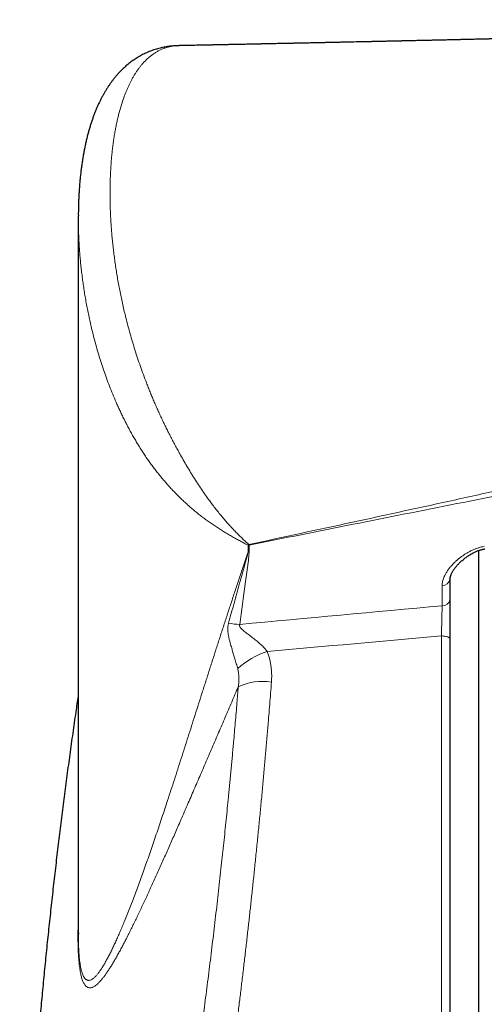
# Model space of a CAD drawing. Header units: millimetres. Extents: x 8 to 732, y 12 to 407.
# Tile 19 of 63: x 229 to 246, y 373 to 407. Entities that reach past the tile are written whole.
import ezdxf

# ---------------------------------------------------------------- set-up
doc = ezdxf.new("R2010")
doc.units = ezdxf.units.MM

msp = doc.modelspace()

# ---------------------------------------------------------------- linework, layer by layer
at = {"color": 7, "linetype": 'Continuous', "lineweight": 30}
for p, q in [((231.471, 400.179), (231.471, 375.29)), ((231.472, 400.124), (231.472, 400.231)), ((245.4, 376.642), (245.4, 388.589)), ((244.4, 387.582), (244.4, 387.587)), ((244.4, 387.587), (244.4, 386.88)), ((244.4, 385.514), (244.4, 350.442)), ((245.4, 350.642), (245.4, 376.642)), ((231.472, 375.29), (231.472, 375.243))]:
    msp.add_line(p, q, dxfattribs=at)
at = {"color": 252, "linetype": 'Continuous', "lineweight": 0}
for p, q in [((237.374, 388.526), (237.374, 388.774)), ((237.411, 388.776), (237.411, 388.528)), ((244.126, 386.669), (244.126, 387.376)), ((244.1, 350.142), (244.1, 385.615))]:
    msp.add_line(p, q, dxfattribs=at)
at = {"color": 252, "linetype": 'Continuous', "lineweight": 0, "flags": 128}
msp.add_lwpolyline([(244.1, 385.615), (244.131, 385.615), (244.162, 385.613), (244.193, 385.61), (244.222, 385.606), (244.25, 385.602), (244.276, 385.596), (244.301, 385.589), (244.323, 385.582), (244.343, 385.573), (244.36, 385.564), (244.374, 385.555), (244.385, 385.545), (244.393, 385.535), (244.398, 385.524), (244.4, 385.514)], dxfattribs=at)
at = {"color": 252, "linetype": 'Continuous', "lineweight": 0}
for centre, radius, start, end in [((236.44, 390.066), 1.594, 305.8633, 307.2455), ((237.305, 390.463), 1.69, 272.3233, 273.5691), ((237.305, 390.215), 1.69, 272.3233, 273.5691), ((243.161, 390.38), 5.97, 195.3789, 195.5882), ((244.145, 387.637), 0.261, 265.99, 347.8931), ((244.145, 386.927), 0.259, 265.7902, 349.5628), ((237.098, 387.729), 1.712, 256.4558, 269.5852), ((238.847, 382.503), 2.694, 107.3273, 132.8364), ((237.865, 382.108), 1.927, 80.31, 115.4995)]:
    msp.add_arc(centre, radius, start, end, dxfattribs=at)
for centre, major_axis, ratio, start_param, end_param in [((376.776, 377.346), (311.722, 19.521), 0.062137, 2.006457, 2.031566), ((376.864, 376.642), (311.723, 18.806), 0.059895, 2.00714, 2.028721)]:
    msp.add_ellipse(centre, major_axis=major_axis, ratio=ratio, start_param=start_param, end_param=end_param, dxfattribs=at)
at = {"color": 7, "linetype": 'Continuous', "lineweight": 30}
for points, knots in [([(265.071, 407.059), (265.07, 407.059), (265.057, 407.058), (265.028, 407.056), (264.983, 407.053), (264.936, 407.05), (264.865, 407.046), (264.774, 407.04), (264.657, 407.033), (264.536, 407.026), (264.405, 407.018), (264.268, 407.01), (264.125, 407.002), (263.974, 406.994), (263.814, 406.985), (263.644, 406.976), (263.465, 406.966), (263.308, 406.958), (263.175, 406.951), (263.069, 406.945), (262.96, 406.94), (262.852, 406.934), (262.748, 406.929), (262.653, 406.924), (262.566, 406.92), (262.488, 406.916), (262.422, 406.913), (262.366, 406.91), (262.319, 406.908), (262.279, 406.906), (262.244, 406.905), (262.211, 406.903), (262.171, 406.901), (262.121, 406.899), (262.06, 406.896), (261.991, 406.893), (261.905, 406.889), (261.801, 406.884), (261.681, 406.878), (261.578, 406.874), (261.493, 406.87), (261.43, 406.867), (261.372, 406.865), (261.32, 406.862), (261.278, 406.86), (261.245, 406.859), (261.22, 406.858), (261.197, 406.857), (261.17, 406.856), (261.134, 406.854), (261.09, 406.852), (261.038, 406.85), (260.981, 406.847), (260.875, 406.843), (260.725, 406.836), (260.573, 406.83), (260.469, 406.826), (260.411, 406.823), (260.359, 406.821), (260.314, 406.819), (260.275, 406.818), (260.244, 406.816), (260.22, 406.815), (260.198, 406.815), (260.173, 406.814), (260.14, 406.812), (260.083, 406.81), (260.004, 406.807), (259.906, 406.803), (259.808, 406.799), (259.711, 406.795), (259.612, 406.791), (259.498, 406.787), (259.367, 406.782), (259.249, 406.777), (259.16, 406.774), (259.105, 406.772), (259.056, 406.77), (259.018, 406.768), (258.988, 406.767), (258.966, 406.766), (258.949, 406.766), (258.931, 406.765), (258.91, 406.764), (258.88, 406.763), (258.841, 406.762), (258.793, 406.76), (258.736, 406.758), (258.656, 406.755), (258.557, 406.751), (258.444, 406.747), (258.337, 406.743), (258.237, 406.739), (258.144, 406.736), (258.054, 406.733), (257.967, 406.73), (257.892, 406.727), (257.83, 406.725), (257.781, 406.723), (257.731, 406.721), (257.681, 406.72), (257.636, 406.718), (257.596, 406.717), (257.564, 406.716), (257.539, 406.715), (257.517, 406.714), (257.493, 406.713), (257.463, 406.712), (257.427, 406.711), (257.383, 406.709), (257.332, 406.708), (257.274, 406.706), (257.211, 406.703), (257.145, 406.701), (257.065, 406.698), (256.972, 406.695), (256.886, 406.692), (256.821, 406.69), (256.78, 406.689), (256.745, 406.688), (256.716, 406.687), (256.691, 406.686), (256.666, 406.685), (256.638, 406.684), (256.604, 406.683), (256.566, 406.682), (256.506, 406.68), (256.429, 406.677), (256.337, 406.674), (256.249, 406.671), (256.167, 406.669), (256.095, 406.666), (256.033, 406.664), (255.984, 406.663), (255.942, 406.661), (255.905, 406.66), (255.871, 406.659), (255.833, 406.658), (255.788, 406.657), (255.735, 406.655), (255.675, 406.653), (255.547, 406.649), (255.407, 406.644), (255.255, 406.64), (255.159, 406.637), (255.069, 406.634), (254.986, 406.631), (254.912, 406.629), (254.845, 406.627), (254.783, 406.625), (254.722, 406.623), (254.657, 406.621), (254.585, 406.619), (254.49, 406.616), (254.373, 406.613), (254.232, 406.609), (254.115, 406.605), (254.024, 406.602), (253.967, 406.601), (253.915, 406.599), (253.871, 406.598), (253.835, 406.597), (253.808, 406.596), (253.786, 406.595), (253.765, 406.595), (253.739, 406.594), (253.705, 406.593), (253.663, 406.592), (253.615, 406.59), (253.533, 406.588), (253.419, 406.585), (253.294, 406.581), (253.189, 406.578), (253.103, 406.576), (253.019, 406.573), (252.943, 406.571), (252.876, 406.569), (252.822, 406.568), (252.783, 406.566), (252.757, 406.566), (252.738, 406.565), (252.717, 406.565), (252.689, 406.564), (252.654, 406.563), (252.613, 406.562), (252.568, 406.56), (252.522, 406.559), (252.447, 406.557), (252.343, 406.554), (252.21, 406.55), (252.073, 406.547), (251.959, 406.543), (251.866, 406.541), (251.799, 406.539), (251.73, 406.537), (251.662, 406.535), (251.601, 406.534), (251.551, 406.532), (251.513, 406.531), (251.487, 406.531), (251.469, 406.53), (251.45, 406.53), (251.428, 406.529), (251.395, 406.528), (251.35, 406.527), (251.292, 406.525), (251.222, 406.523), (251.143, 406.521), (251.06, 406.519), (250.979, 406.517), (250.9, 406.515), (250.805, 406.512), (250.696, 406.509), (250.574, 406.506), (250.46, 406.503), (250.364, 406.501), (250.283, 406.499), (250.219, 406.497), (250.159, 406.495), (250.105, 406.494), (250.055, 406.493), (250.003, 406.491), (249.944, 406.49), (249.875, 406.488), (249.799, 406.486), (249.727, 406.484), (249.662, 406.482), (249.604, 406.481), (249.546, 406.479), (249.492, 406.478), (249.448, 406.477), (249.413, 406.476), (249.38, 406.475), (249.343, 406.474), (249.296, 406.473), (249.24, 406.472), (249.178, 406.47), (249.115, 406.468), (249.054, 406.467), (248.987, 406.465), (248.916, 406.463), (248.841, 406.462), (248.774, 406.46), (248.713, 406.458), (248.658, 406.457), (248.606, 406.456), (248.553, 406.454), (248.492, 406.453), (248.423, 406.451), (248.349, 406.449), (248.277, 406.447), (248.208, 406.446), (248.142, 406.444), (248.075, 406.442), (248.005, 406.441), (247.937, 406.439), (247.877, 406.438), (247.828, 406.436), (247.79, 406.435), (247.758, 406.435), (247.729, 406.434), (247.699, 406.433), (247.662, 406.432), (247.614, 406.431), (247.556, 406.43), (247.492, 406.428), (247.425, 406.426), (247.293, 406.423), (247.162, 406.42), (247.034, 406.417), (246.976, 406.416), (246.925, 406.414), (246.881, 406.413), (246.842, 406.412), (246.803, 406.411), (246.758, 406.41), (246.707, 406.409), (246.636, 406.407), (246.55, 406.405), (246.449, 406.403), (246.346, 406.401), (246.257, 406.398), (246.181, 406.397), (246.12, 406.395), (246.059, 406.394), (246.003, 406.392), (245.956, 406.391), (245.921, 406.39), (245.894, 406.39), (245.869, 406.389), (245.84, 406.389), (245.804, 406.388), (245.76, 406.387), (245.703, 406.385), (245.633, 406.384), (245.552, 406.382), (245.466, 406.38), (245.378, 406.378), (245.287, 406.376), (245.194, 406.373), (245.115, 406.372), (245.052, 406.37), (245.007, 406.369), (244.967, 406.368), (244.932, 406.367), (244.902, 406.367), (244.877, 406.366), (244.853, 406.366), (244.827, 406.365), (244.794, 406.364), (244.755, 406.363), (244.709, 406.362), (244.66, 406.361), (244.61, 406.36), (244.563, 406.359), (244.496, 406.357), (244.412, 406.355), (244.315, 406.353), (244.228, 406.351), (244.15, 406.349), (244.086, 406.348), (244.032, 406.347), (243.988, 406.346), (243.949, 406.345), (243.914, 406.344), (243.881, 406.343), (243.845, 406.342), (243.8, 406.341), (243.736, 406.34), (243.652, 406.338), (243.551, 406.336), (243.444, 406.333), (243.34, 406.331), (243.241, 406.329), (243.151, 406.327), (243.06, 406.325), (242.97, 406.323), (242.895, 406.321), (242.838, 406.32), (242.799, 406.319), (242.765, 406.318), (242.735, 406.318), (242.709, 406.317), (242.681, 406.316), (242.646, 406.316), (242.603, 406.315), (242.551, 406.313), (242.491, 406.312), (242.428, 406.311), (242.364, 406.309), (242.3, 406.308), (242.237, 406.307), (242.168, 406.305), (242.095, 406.303), (242.017, 406.302), (241.939, 406.3), (241.864, 406.298), (241.798, 406.297), (241.742, 406.296), (241.697, 406.295), (241.659, 406.294), (241.628, 406.293), (241.603, 406.293), (241.58, 406.292), (241.553, 406.292), (241.517, 406.291), (241.472, 406.29), (241.422, 406.289), (241.283, 406.286), (241.056, 406.281), (240.827, 406.276), (240.684, 406.273), (240.627, 406.272), (240.57, 406.27), (240.516, 406.269), (240.467, 406.268), (240.425, 406.267), (240.389, 406.266), (240.358, 406.266), (240.325, 406.265), (240.287, 406.264), (240.237, 406.263), (240.177, 406.262), (240.108, 406.26), (240.035, 406.259), (239.949, 406.257), (239.852, 406.255), (239.747, 406.253), (239.646, 406.251), (239.548, 406.248), (239.454, 406.247), (239.369, 406.245), (239.291, 406.243), (239.226, 406.242), (239.173, 406.241), (239.127, 406.24), (239.083, 406.239), (239.038, 406.238), (238.99, 406.237), (238.928, 406.235), (238.85, 406.234), (238.752, 406.232), (238.654, 406.23), (238.555, 406.228), (238.454, 406.226), (238.343, 406.223), (238.248, 406.221), (238.169, 406.22), (238.11, 406.218), (238.049, 406.217), (237.988, 406.216), (237.929, 406.215), (237.877, 406.214), (237.835, 406.213), (237.804, 406.212), (237.781, 406.212), (237.762, 406.211), (237.745, 406.211), (237.726, 406.21), (237.703, 406.21), (237.677, 406.209), (237.64, 406.209), (237.591, 406.208), (237.53, 406.206), (237.467, 406.205), (237.366, 406.203), (237.229, 406.2), (237.055, 406.197), (236.882, 406.193), (236.713, 406.19), (236.549, 406.186), (236.428, 406.184), (236.35, 406.182), (236.315, 406.181), (236.282, 406.181), (236.253, 406.18), (236.227, 406.18), (236.203, 406.179), (236.178, 406.179), (236.144, 406.178), (236.099, 406.177), (236.041, 406.176), (235.973, 406.175), (235.899, 406.173), (235.806, 406.171), (235.699, 406.169), (235.58, 406.167), (235.471, 406.164), (235.371, 406.162), (235.276, 406.161), (235.187, 406.159), (235.104, 406.157), (235.031, 406.156), (234.981, 406.155), (234.955, 406.154), (234.952, 406.154)], [0, 0, 0, 0, 0.000048, 0.001354, 0.002906, 0.004474, 0.005995, 0.00993, 0.013499, 0.017619, 0.021943, 0.026475, 0.031203, 0.036179, 0.041466, 0.047069, 0.052988, 0.059226, 0.062649, 0.066163, 0.069766, 0.073438, 0.076906, 0.080036, 0.08289, 0.085468, 0.087768, 0.089501, 0.091034, 0.092364, 0.093494, 0.094486, 0.095679, 0.097406, 0.099432, 0.101723, 0.104278, 0.108013, 0.111989, 0.116205, 0.118276, 0.120401, 0.122405, 0.124118, 0.125541, 0.126581, 0.127382, 0.128007, 0.128873, 0.130055, 0.131523, 0.133296, 0.135232, 0.137147, 0.1438, 0.150163, 0.15222, 0.154164, 0.155885, 0.157381, 0.158651, 0.159697, 0.160476, 0.161077, 0.161857, 0.162943, 0.164335, 0.167557, 0.170814, 0.174047, 0.177257, 0.180488, 0.183867, 0.188563, 0.193529, 0.195553, 0.197428, 0.199025, 0.200342, 0.201268, 0.201979, 0.202476, 0.203005, 0.203727, 0.204643, 0.205971, 0.207569, 0.209436, 0.211573, 0.215543, 0.219296, 0.22283, 0.226144, 0.229239, 0.232118, 0.234992, 0.237964, 0.23956, 0.241184, 0.242834, 0.244511, 0.246084, 0.247386, 0.248477, 0.249258, 0.249866, 0.250641, 0.251648, 0.252855, 0.254262, 0.255992, 0.257944, 0.260031, 0.262225, 0.264528, 0.267933, 0.271551, 0.27303, 0.274422, 0.275586, 0.27652, 0.277334, 0.278079, 0.279006, 0.280112, 0.2814, 0.282867, 0.286041, 0.289098, 0.291996, 0.294735, 0.297315, 0.299183, 0.300821, 0.30223, 0.303408, 0.304427, 0.305658, 0.307158, 0.308926, 0.310961, 0.313111, 0.321652, 0.324927, 0.328187, 0.331204, 0.333938, 0.336389, 0.338598, 0.340587, 0.342528, 0.344672, 0.347073, 0.349731, 0.354092, 0.358762, 0.363741, 0.365782, 0.367751, 0.369464, 0.370919, 0.372114, 0.373051, 0.373648, 0.37428, 0.37516, 0.376287, 0.37766, 0.379282, 0.38107, 0.385896, 0.390561, 0.393504, 0.396378, 0.399184, 0.40179, 0.403996, 0.405802, 0.407206, 0.407871, 0.408403, 0.409084, 0.410008, 0.411176, 0.412559, 0.414096, 0.415634, 0.417168, 0.421585, 0.425973, 0.430454, 0.435181, 0.437383, 0.439636, 0.441938, 0.44427, 0.446329, 0.448009, 0.44931, 0.450066, 0.450591, 0.451146, 0.451906, 0.45287, 0.454441, 0.456363, 0.458635, 0.461426, 0.464224, 0.466925, 0.469529, 0.472036, 0.476389, 0.480416, 0.484162, 0.487782, 0.489999, 0.492172, 0.494224, 0.495999, 0.497512, 0.499182, 0.501169, 0.503473, 0.506037, 0.508755, 0.510618, 0.512546, 0.514539, 0.516417, 0.517894, 0.518967, 0.519898, 0.521141, 0.5227, 0.524575, 0.526732, 0.528855, 0.530867, 0.532767, 0.535528, 0.538012, 0.540225, 0.542237, 0.54407, 0.545725, 0.547373, 0.549375, 0.551772, 0.554253, 0.556809, 0.55894, 0.56113, 0.563378, 0.565686, 0.568046, 0.570208, 0.571675, 0.57294, 0.574, 0.574867, 0.575809, 0.576954, 0.578597, 0.580532, 0.582743, 0.585006, 0.587253, 0.59593, 0.598071, 0.600001, 0.601695, 0.603152, 0.604372, 0.605595, 0.607075, 0.608814, 0.610735, 0.614129, 0.617457, 0.620789, 0.624368, 0.626327, 0.628358, 0.63046, 0.632408, 0.633969, 0.635144, 0.635932, 0.636654, 0.637618, 0.638825, 0.640278, 0.641975, 0.644494, 0.647256, 0.650105, 0.653039, 0.656058, 0.659164, 0.662356, 0.66395, 0.665456, 0.666793, 0.667961, 0.66896, 0.66979, 0.67047, 0.671341, 0.672397, 0.673712, 0.675286, 0.676978, 0.678615, 0.680198, 0.681726, 0.685307, 0.688546, 0.691443, 0.693998, 0.696269, 0.697895, 0.699362, 0.700668, 0.701815, 0.702808, 0.703962, 0.705448, 0.707255, 0.710385, 0.713746, 0.717339, 0.721112, 0.724138, 0.727162, 0.730182, 0.7332, 0.736149, 0.737613, 0.738914, 0.740051, 0.741025, 0.741839, 0.74272, 0.743799, 0.745284, 0.747031, 0.749041, 0.751193, 0.753332, 0.755458, 0.75757, 0.759669, 0.762288, 0.764885, 0.767462, 0.770016, 0.772375, 0.774091, 0.775579, 0.776841, 0.777875, 0.778681, 0.779338, 0.780215, 0.781402, 0.7829, 0.784662, 0.786459, 0.796781, 0.807341, 0.809231, 0.81113, 0.813039, 0.814879, 0.816512, 0.817912, 0.819111, 0.820108, 0.821028, 0.822331, 0.823982, 0.825979, 0.828323, 0.830836, 0.833275, 0.836957, 0.840453, 0.843764, 0.847105, 0.850232, 0.853095, 0.855659, 0.857925, 0.859585, 0.861041, 0.862468, 0.863962, 0.865538, 0.867238, 0.870162, 0.873396, 0.876941, 0.879974, 0.883327, 0.887, 0.890993, 0.892891, 0.894853, 0.896879, 0.898971, 0.901, 0.902731, 0.904155, 0.905151, 0.905913, 0.906446, 0.906971, 0.907615, 0.908378, 0.909259, 0.910259, 0.912069, 0.91415, 0.916286, 0.918424, 0.92421, 0.930002, 0.935787, 0.941431, 0.946893, 0.952171, 0.953477, 0.954671, 0.955753, 0.956725, 0.957584, 0.958333, 0.959118, 0.960124, 0.961705, 0.963636, 0.965918, 0.968481, 0.970991, 0.975236, 0.979177, 0.982812, 0.986142, 0.989166, 0.992253, 0.995022, 0.997475, 0.999611, 1, 1, 1, 1]), ([(234.951, 406.154), (234.942, 406.154), (234.902, 406.153), (234.832, 406.15), (234.744, 406.143), (234.656, 406.134), (234.57, 406.122), (234.484, 406.107), (234.398, 406.09), (234.313, 406.07), (234.228, 406.048), (234.145, 406.023), (234.062, 405.995), (233.98, 405.965), (233.901, 405.933), (233.823, 405.899), (233.746, 405.862), (233.669, 405.822), (233.593, 405.78), (233.518, 405.735), (233.444, 405.688), (233.372, 405.639), (233.3, 405.587), (233.231, 405.533), (233.162, 405.477), (233.095, 405.419), (233.03, 405.358), (232.965, 405.295), (232.901, 405.229), (232.838, 405.16), (232.775, 405.088), (232.714, 405.013), (232.655, 404.937), (232.596, 404.857), (232.538, 404.774), (232.481, 404.688), (232.426, 404.599), (232.371, 404.507), (232.318, 404.412), (232.266, 404.314), (232.215, 404.212), (232.166, 404.107), (232.117, 403.998), (232.071, 403.886), (232.025, 403.77), (231.981, 403.652), (231.939, 403.529), (231.898, 403.403), (231.859, 403.273), (231.821, 403.139), (231.784, 403), (231.749, 402.858), (231.717, 402.713), (231.686, 402.567), (231.657, 402.418), (231.631, 402.267), (231.606, 402.113), (231.583, 401.956), (231.563, 401.797), (231.544, 401.636), (231.528, 401.471), (231.514, 401.304), (231.501, 401.134), (231.491, 400.962), (231.483, 400.786), (231.477, 400.608), (231.473, 400.426), (231.471, 400.301), (231.472, 400.236), (231.472, 400.233)], [0, 0, 0, 0, 0.003531, 0.014374, 0.025213, 0.035896, 0.046632, 0.057419, 0.068253, 0.079129, 0.090041, 0.100983, 0.111948, 0.122928, 0.133871, 0.144366, 0.155475, 0.166612, 0.177793, 0.189032, 0.200343, 0.211741, 0.223243, 0.234882, 0.24648, 0.258099, 0.269953, 0.282046, 0.294384, 0.306972, 0.319809, 0.332894, 0.346204, 0.359565, 0.373469, 0.38761, 0.402017, 0.416714, 0.431729, 0.447096, 0.462875, 0.478995, 0.495411, 0.51214, 0.529199, 0.546606, 0.564379, 0.582536, 0.601099, 0.620088, 0.639507, 0.659628, 0.67952, 0.699564, 0.719762, 0.740119, 0.760639, 0.781329, 0.802195, 0.82324, 0.844473, 0.865899, 0.887525, 0.909359, 0.931409, 0.953682, 0.976188, 0.998936, 1, 1, 1, 1]), ([(244.401, 387.582), (244.401, 387.59), (244.402, 387.61), (244.406, 387.642), (244.413, 387.677), (244.423, 387.711), (244.434, 387.741), (244.445, 387.767), (244.458, 387.796), (244.475, 387.83), (244.498, 387.869), (244.523, 387.91), (244.551, 387.95), (244.581, 387.991), (244.615, 388.033), (244.651, 388.075), (244.691, 388.118), (244.733, 388.161), (244.779, 388.204), (244.827, 388.247), (244.878, 388.29), (244.931, 388.331), (244.984, 388.369), (245.037, 388.406), (245.092, 388.441), (245.147, 388.473), (245.201, 388.502), (245.255, 388.529), (245.308, 388.553), (245.359, 388.574), (245.41, 388.593), (245.459, 388.609), (245.505, 388.622), (245.547, 388.632), (245.583, 388.64), (245.605, 388.644), (245.615, 388.645)], [0, 0, 0, 0, 0.02221, 0.054014, 0.084992, 0.114876, 0.143698, 0.161722, 0.180301, 0.211079, 0.242029, 0.273283, 0.304955, 0.337146, 0.369939, 0.403407, 0.437609, 0.472593, 0.508396, 0.54474, 0.582506, 0.61865, 0.65385, 0.688256, 0.721938, 0.755263, 0.786943, 0.817192, 0.846019, 0.873463, 0.899607, 0.924634, 0.948228, 0.967963, 0.986551, 1, 1, 1, 1]), ([(244.4, 386.88), (244.4, 386.854), (244.4, 386.802), (244.4, 386.715), (244.4, 386.623), (244.4, 386.525), (244.4, 386.425), (244.4, 386.321), (244.4, 386.214), (244.4, 386.105), (244.4, 385.995), (244.4, 385.886), (244.4, 385.775), (244.4, 385.676), (244.4, 385.589), (244.4, 385.539), (244.4, 385.514)], [0, 0, 0, 0, 0.072994, 0.146497, 0.221604, 0.297264, 0.370258, 0.443756, 0.518842, 0.594475, 0.667717, 0.741464, 0.816802, 0.89269, 0.946247, 1, 1, 1, 1]), ([(231.471, 383.582), (231.446, 383.407), (231.384, 382.987), (231.289, 382.321), (231.187, 381.586), (231.087, 380.851), (230.99, 380.115), (230.896, 379.379), (230.805, 378.643), (230.717, 377.906), (230.631, 377.169), (230.548, 376.432), (230.468, 375.694), (230.391, 374.956), (230.316, 374.218), (230.244, 373.479), (230.175, 372.741), (230.108, 372.002), (230.045, 371.262), (229.984, 370.523), (229.926, 369.783), (229.871, 369.043), (229.818, 368.303), (229.768, 367.563), (229.721, 366.822), (229.677, 366.082), (229.636, 365.341), (229.6, 364.658), (229.579, 364.222), (229.57, 364.034)], [0, 0, 0, 0, 0.027092, 0.064855, 0.102619, 0.140382, 0.178145, 0.215908, 0.253671, 0.291435, 0.329198, 0.366961, 0.404724, 0.442487, 0.48025, 0.518013, 0.555776, 0.593539, 0.631302, 0.669064, 0.706827, 0.744589, 0.782352, 0.820114, 0.857876, 0.895638, 0.933399, 0.971161, 1, 1, 1, 1])]:
    msp.add_open_spline(points, degree=3, knots=knots, dxfattribs=at)
at = {"color": 252, "linetype": 'Continuous', "lineweight": 0}
for points, knots in [([(234.952, 406.153), (234.94, 406.153), (234.892, 406.153), (234.809, 406.146), (234.7, 406.13), (234.591, 406.106), (234.483, 406.073), (234.377, 406.032), (234.275, 405.985), (234.176, 405.93), (234.081, 405.868), (233.988, 405.799), (233.899, 405.725), (233.814, 405.643), (233.737, 405.562), (233.667, 405.481), (233.604, 405.402), (233.543, 405.32), (233.485, 405.234), (233.428, 405.146), (233.374, 405.054), (233.322, 404.96), (233.272, 404.862), (233.223, 404.762), (233.177, 404.66), (233.132, 404.555), (233.076, 404.411), (233.01, 404.226), (232.938, 403.996), (232.88, 403.786), (232.835, 403.599), (232.799, 403.439), (232.767, 403.276), (232.737, 403.11), (232.709, 402.942), (232.685, 402.772), (232.662, 402.599), (232.643, 402.423), (232.626, 402.246), (232.611, 402.066), (232.599, 401.884), (232.589, 401.701), (232.581, 401.515), (232.576, 401.327), (232.574, 401.137), (232.573, 400.945), (232.576, 400.75), (232.58, 400.552), (232.588, 400.352), (232.597, 400.151), (232.61, 399.947), (232.624, 399.742), (232.642, 399.535), (232.662, 399.326), (232.684, 399.115), (232.71, 398.903), (232.738, 398.688), (232.769, 398.472), (232.803, 398.254), (232.839, 398.035), (232.879, 397.813), (232.922, 397.59), (232.968, 397.365), (233.018, 397.138), (233.07, 396.91), (233.13, 396.666), (233.197, 396.405), (233.273, 396.128), (233.354, 395.849), (233.44, 395.567), (233.532, 395.283), (233.63, 394.997), (233.734, 394.709), (233.826, 394.463), (233.904, 394.263), (233.966, 394.107), (234.03, 393.951), (234.096, 393.794), (234.163, 393.637), (234.233, 393.48), (234.304, 393.323), (234.378, 393.165), (234.453, 393.007), (234.53, 392.85), (234.609, 392.692), (234.689, 392.535), (234.771, 392.378), (234.855, 392.221), (234.941, 392.064), (235.04, 391.887), (235.153, 391.688), (235.281, 391.468), (235.411, 391.251), (235.546, 391.036), (235.683, 390.824), (235.824, 390.616), (235.968, 390.412), (236.104, 390.228), (236.23, 390.064), (236.347, 389.917), (236.464, 389.773), (236.582, 389.633), (236.702, 389.497), (236.823, 389.365), (236.944, 389.237), (237.07, 389.11), (237.199, 388.984), (237.312, 388.879), (237.381, 388.818), (237.405, 388.797)], [0, 0, 0, 0, 0.0026408, 0.0113379, 0.0200452, 0.0294252, 0.0388166, 0.0482452, 0.0576739, 0.0671409, 0.0766081, 0.0861094, 0.0956109, 0.1051429, 0.114675, 0.1224705, 0.1302691, 0.1380861, 0.1459031, 0.153731, 0.1615589, 0.1694167, 0.1772745, 0.1851409, 0.1930074, 0.2009046, 0.2088018, 0.2246098, 0.2404603, 0.2563221, 0.2665666, 0.2768111, 0.2870653, 0.2973195, 0.3075828, 0.3178462, 0.3281179, 0.3383896, 0.3486694, 0.3589492, 0.3692364, 0.3795237, 0.3898181, 0.4001125, 0.4104136, 0.4207147, 0.4311818, 0.4416489, 0.4521231, 0.4625972, 0.473081, 0.4835647, 0.4940563, 0.504548, 0.5150516, 0.5255551, 0.5360679, 0.5465807, 0.5571067, 0.5676327, 0.5781695, 0.5887063, 0.5992576, 0.6098089, 0.6203747, 0.6309405, 0.6434319, 0.6559311, 0.6684391, 0.6809565, 0.6934846, 0.7060241, 0.7185763, 0.7311427, 0.7378291, 0.7445155, 0.7512129, 0.7579102, 0.7646199, 0.7713295, 0.7780521, 0.7847747, 0.7915119, 0.7982491, 0.8050018, 0.8117545, 0.8185247, 0.8252948, 0.8320841, 0.8388733, 0.8485252, 0.8581937, 0.8679265, 0.8776593, 0.8874705, 0.8972818, 0.9071603, 0.9170576, 0.9247156, 0.9323822, 0.9400791, 0.947776, 0.9555068, 0.9632377, 0.9709963, 0.9787623, 0.9871417, 0.9955292, 1, 1, 1, 1]), ([(237.374, 388.774), (237.343, 388.79), (237.266, 388.829), (237.143, 388.894), (237.006, 388.969), (236.868, 389.046), (236.729, 389.126), (236.59, 389.209), (236.451, 389.295), (236.312, 389.385), (236.173, 389.477), (236.034, 389.573), (235.896, 389.672), (235.759, 389.775), (235.625, 389.88), (235.494, 389.988), (235.366, 390.097), (235.24, 390.209), (235.115, 390.324), (234.992, 390.443), (234.871, 390.564), (234.752, 390.687), (234.636, 390.814), (234.521, 390.943), (234.409, 391.074), (234.299, 391.207), (234.192, 391.342), (234.087, 391.479), (233.984, 391.618), (233.884, 391.759), (233.786, 391.902), (233.691, 392.046), (233.599, 392.191), (233.51, 392.338), (233.423, 392.485), (233.338, 392.633), (233.256, 392.782), (233.176, 392.931), (233.099, 393.081), (233.025, 393.232), (232.952, 393.382), (232.882, 393.533), (232.795, 393.726), (232.694, 393.961), (232.582, 394.237), (232.477, 394.513), (232.378, 394.788), (232.286, 395.062), (232.2, 395.335), (232.12, 395.606), (232.049, 395.861), (231.987, 396.1), (231.932, 396.323), (231.881, 396.544), (231.833, 396.765), (231.789, 396.984), (231.748, 397.202), (231.709, 397.418), (231.674, 397.633), (231.642, 397.847), (231.613, 398.06), (231.587, 398.271), (231.563, 398.48), (231.542, 398.688), (231.524, 398.895), (231.509, 399.1), (231.496, 399.303), (231.486, 399.505), (231.478, 399.705), (231.474, 399.903), (231.472, 400.043), (231.472, 400.116), (231.472, 400.124)], [0, 0, 0, 0, 0.007784, 0.019105, 0.030433, 0.041788, 0.053143, 0.064533, 0.075924, 0.087354, 0.098784, 0.110257, 0.12173, 0.133243, 0.144767, 0.155922, 0.167087, 0.178289, 0.189491, 0.200734, 0.211978, 0.223262, 0.234547, 0.245871, 0.257194, 0.268552, 0.279918, 0.291381, 0.302844, 0.314339, 0.325834, 0.337358, 0.348882, 0.360432, 0.371982, 0.383557, 0.395132, 0.406728, 0.418325, 0.429942, 0.441559, 0.453194, 0.464829, 0.486189, 0.507574, 0.528981, 0.550407, 0.57185, 0.59331, 0.614785, 0.636273, 0.654254, 0.672235, 0.690241, 0.708247, 0.726279, 0.744311, 0.762361, 0.780411, 0.798485, 0.816559, 0.834649, 0.852739, 0.870851, 0.888962, 0.907088, 0.925213, 0.943356, 0.961499, 0.979654, 0.99781, 1, 1, 1, 1]), ([(237.405, 388.797), (238.605, 389.055), (241.007, 389.571), (244.007, 390.225), (246.406, 390.753), (248.205, 391.153), (250.003, 391.555), (251.801, 391.962), (253.599, 392.372), (255.397, 392.785), (257.194, 393.201), (258.925, 393.605), (260.588, 393.994), (262.186, 394.37), (263.786, 394.745), (265.388, 395.121), (266.993, 395.496), (268.6, 395.87), (269.673, 396.118), (270.21, 396.242)], [0, 0, 0, 0, 0.109606, 0.219213, 0.274034, 0.328855, 0.383676, 0.438498, 0.493346, 0.548195, 0.603045, 0.657896, 0.706628, 0.755361, 0.804198, 0.853036, 0.902005, 0.950973, 1, 1, 1, 1]), ([(270.428, 395.165), (269.172, 394.932), (266.658, 394.465), (262.89, 393.758), (259.17, 393.052), (255.5, 392.347), (251.879, 391.644), (248.26, 390.935), (244.642, 390.22), (241.026, 389.5), (238.616, 389.018), (237.411, 388.776)], [0, 0, 0, 0, 0.113967, 0.227934, 0.341901, 0.451585, 0.561268, 0.670951, 0.780634, 0.890317, 1, 1, 1, 1]), ([(231.472, 375.243), (231.472, 375.237), (231.472, 375.192), (231.473, 375.1), (231.475, 374.97), (231.479, 374.837), (231.485, 374.71), (231.492, 374.59), (231.501, 374.477), (231.511, 374.371), (231.523, 374.273), (231.537, 374.182), (231.551, 374.099), (231.567, 374.023), (231.585, 373.954), (231.603, 373.892), (231.623, 373.837), (231.644, 373.79), (231.666, 373.749), (231.689, 373.714), (231.713, 373.686), (231.738, 373.664), (231.763, 373.648), (231.789, 373.637), (231.815, 373.632), (231.846, 373.631), (231.88, 373.637), (231.918, 373.651), (231.957, 373.674), (231.998, 373.703), (232.039, 373.739), (232.077, 373.777), (232.112, 373.816), (232.154, 373.866), (232.207, 373.936), (232.272, 374.031), (232.338, 374.136), (232.405, 374.251), (232.474, 374.376), (232.544, 374.508), (232.615, 374.649), (232.686, 374.797), (232.759, 374.953), (232.832, 375.115), (232.906, 375.284), (232.981, 375.459), (233.061, 375.651), (233.147, 375.861), (233.238, 376.091), (233.33, 376.327), (233.422, 376.57), (233.516, 376.82), (233.61, 377.075), (233.704, 377.335), (233.8, 377.601), (233.895, 377.873), (233.991, 378.149), (234.088, 378.429), (234.185, 378.715), (234.282, 379.004), (234.38, 379.297), (234.479, 379.594), (234.584, 379.912), (234.695, 380.252), (234.812, 380.614), (234.93, 380.981), (235.049, 381.351), (235.168, 381.725), (235.289, 382.103), (235.41, 382.483), (235.533, 382.867), (235.656, 383.254), (235.78, 383.644), (235.905, 384.036), (236.031, 384.431), (236.159, 384.83), (236.287, 385.23), (236.417, 385.633), (236.549, 386.038), (236.682, 386.446), (236.817, 386.857), (236.953, 387.27), (237.091, 387.686), (237.231, 388.104), (237.326, 388.385), (237.374, 388.526)], [0, 0, 0, 0, 0.00074, 0.005462, 0.011646, 0.017833, 0.024018, 0.030306, 0.036597, 0.042885, 0.049248, 0.055611, 0.062012, 0.068413, 0.074932, 0.081454, 0.087978, 0.094497, 0.101123, 0.10775, 0.114379, 0.121004, 0.127412, 0.133819, 0.14024, 0.146661, 0.155276, 0.163894, 0.17251, 0.181174, 0.189838, 0.198502, 0.204737, 0.210972, 0.223451, 0.235959, 0.248468, 0.261004, 0.273541, 0.286096, 0.298652, 0.311226, 0.3238, 0.336386, 0.348972, 0.36157, 0.374168, 0.389147, 0.404127, 0.41912, 0.434114, 0.449119, 0.464124, 0.479138, 0.494152, 0.509175, 0.524197, 0.539226, 0.554256, 0.569291, 0.584326, 0.599366, 0.614406, 0.632064, 0.649724, 0.667365, 0.685006, 0.702652, 0.720297, 0.737881, 0.755466, 0.773054, 0.790642, 0.808148, 0.825653, 0.843163, 0.860672, 0.878106, 0.895539, 0.912977, 0.930414, 0.947808, 0.965203, 0.982601, 1, 1, 1, 1]), ([(236.697, 386.064), (236.761, 386.293), (236.888, 386.752), (237.077, 387.427), (237.227, 387.965), (237.322, 388.314), (237.36, 388.461), (237.372, 388.515), (237.374, 388.526)], [0, 0, 0, 0, 0.282693, 0.565405, 0.824356, 0.934404, 0.987387, 1, 1, 1, 1]), ([(237.411, 388.528), (237.41, 388.517), (237.41, 388.484), (237.406, 388.429), (237.398, 388.338), (237.386, 388.223), (237.36, 388.022), (237.325, 387.759), (237.23, 387.07), (237.15, 386.489), (237.086, 386.016)], [0, 0, 0, 0, 0.012816, 0.039521, 0.06623, 0.121381, 0.176535, 0.305964, 0.435394, 1, 1, 1, 1]), ([(244.126, 387.376), (244.127, 387.399), (244.129, 387.445), (244.141, 387.514), (244.16, 387.583), (244.185, 387.652), (244.221, 387.73), (244.269, 387.817), (244.331, 387.912), (244.403, 388.005), (244.481, 388.094), (244.563, 388.177), (244.647, 388.254), (244.731, 388.325), (244.821, 388.393), (244.915, 388.457), (245.014, 388.517), (245.112, 388.57), (245.209, 388.615), (245.303, 388.653), (245.4, 388.686), (245.497, 388.713), (245.562, 388.724), (245.593, 388.73)], [0, 0, 0, 0, 0.039355, 0.078847, 0.118437, 0.158025, 0.197462, 0.255371, 0.313454, 0.371638, 0.429801, 0.487777, 0.538416, 0.589249, 0.640138, 0.690975, 0.741689, 0.792248, 0.834588, 0.877055, 0.919466, 0.961729, 1, 1, 1, 1]), ([(244.1, 385.615), (244.101, 385.635), (244.102, 385.673), (244.104, 385.74), (244.106, 385.815), (244.108, 385.899), (244.111, 385.984), (244.113, 386.069), (244.115, 386.153), (244.117, 386.234), (244.119, 386.315), (244.121, 386.393), (244.122, 386.468), (244.124, 386.539), (244.125, 386.606), (244.126, 386.648), (244.126, 386.669)], [0, 0, 0, 0, 0.053614, 0.107422, 0.18073, 0.254538, 0.32993, 0.405869, 0.478865, 0.552361, 0.627438, 0.703064, 0.775978, 0.849398, 0.924421, 1, 1, 1, 1]), ([(237.015, 384.479), (237.007, 384.507), (236.992, 384.564), (236.967, 384.651), (236.942, 384.737), (236.918, 384.819), (236.895, 384.894), (236.874, 384.967), (236.851, 385.041), (236.828, 385.116), (236.805, 385.194), (236.78, 385.281), (236.75, 385.387), (236.723, 385.491), (236.701, 385.59), (236.686, 385.673), (236.675, 385.755), (236.67, 385.829), (236.67, 385.894), (236.675, 385.952), (236.683, 386.009), (236.692, 386.045), (236.697, 386.064)], [0, 0, 0, 0, 0.046786, 0.093951, 0.142083, 0.190467, 0.230708, 0.271045, 0.315759, 0.360567, 0.405456, 0.457569, 0.520516, 0.605156, 0.661273, 0.717518, 0.774209, 0.831093, 0.873135, 0.915293, 0.957579, 1, 1, 1, 1]), ([(237.086, 386.016), (237.084, 386.01), (237.08, 385.996), (237.08, 385.975), (237.085, 385.954), (237.096, 385.927), (237.116, 385.897), (237.144, 385.865), (237.173, 385.837), (237.211, 385.803), (237.262, 385.761), (237.326, 385.712), (237.392, 385.662), (237.458, 385.613), (237.524, 385.563), (237.59, 385.511), (237.657, 385.458), (237.723, 385.403), (237.789, 385.346), (237.853, 385.286), (237.918, 385.221), (237.983, 385.151), (238.024, 385.101), (238.045, 385.075)], [0, 0, 0, 0, 0.019474, 0.039536, 0.059202, 0.078891, 0.114687, 0.15137, 0.18011, 0.208957, 0.267114, 0.326218, 0.385474, 0.443752, 0.502122, 0.560775, 0.619532, 0.679619, 0.739857, 0.800647, 0.861676, 0.930539, 1, 1, 1, 1]), ([(238.045, 385.075), (238.06, 385.032), (238.091, 384.946), (238.127, 384.814), (238.156, 384.679), (238.178, 384.541), (238.192, 384.4), (238.198, 384.264), (238.197, 384.133), (238.192, 384.049), (238.189, 384.007)], [0, 0, 0, 0, 0.126334, 0.252775, 0.379121, 0.509057, 0.639092, 0.769039, 0.884403, 1, 1, 1, 1]), ([(237.035, 383.847), (237.039, 383.872), (237.046, 383.923), (237.055, 384.014), (237.06, 384.119), (237.057, 384.219), (237.049, 384.299), (237.041, 384.359), (237.03, 384.419), (237.02, 384.459), (237.015, 384.479)], [0, 0, 0, 0, 0.120864, 0.241938, 0.428148, 0.615419, 0.711007, 0.806797, 0.903268, 1, 1, 1, 1]), ([(229.544, 363.463), (229.54, 363.379), (229.531, 363.174), (229.518, 362.852), (229.505, 362.498), (229.493, 362.147), (229.482, 361.8), (229.472, 361.456), (229.463, 361.117), (229.455, 360.782), (229.448, 360.45), (229.443, 360.123), (229.438, 359.8), (229.435, 359.482), (229.433, 359.168), (229.432, 358.859), (229.432, 358.555), (229.434, 358.259), (229.436, 357.97), (229.44, 357.69), (229.445, 357.414), (229.451, 357.143), (229.458, 356.877), (229.466, 356.616), (229.475, 356.361), (229.485, 356.111), (229.497, 355.867), (229.509, 355.627), (229.523, 355.394), (229.537, 355.167), (229.553, 354.945), (229.57, 354.729), (229.589, 354.519), (229.608, 354.315), (229.628, 354.117), (229.65, 353.925), (229.672, 353.74), (229.696, 353.562), (229.72, 353.392), (229.745, 353.229), (229.772, 353.073), (229.799, 352.922), (229.827, 352.778), (229.857, 352.641), (229.887, 352.51), (229.919, 352.386), (229.951, 352.268), (229.985, 352.157), (230.019, 352.053), (230.054, 351.955), (230.091, 351.864), (230.128, 351.78), (230.167, 351.703), (230.206, 351.633), (230.246, 351.57), (230.288, 351.514), (230.33, 351.465), (230.373, 351.423), (230.416, 351.388), (230.461, 351.361), (230.506, 351.34), (230.552, 351.327), (230.599, 351.32), (230.646, 351.32), (230.695, 351.328), (230.744, 351.342), (230.794, 351.364), (230.845, 351.393), (230.897, 351.428), (230.95, 351.471), (231.003, 351.521), (231.057, 351.579), (231.112, 351.643), (231.167, 351.714), (231.223, 351.793), (231.28, 351.878), (231.338, 351.971), (231.396, 352.071), (231.454, 352.177), (231.513, 352.29), (231.572, 352.409), (231.632, 352.536), (231.693, 352.67), (231.754, 352.81), (231.816, 352.958), (231.878, 353.112), (231.941, 353.273), (232.004, 353.441), (232.068, 353.615), (232.132, 353.797), (232.197, 353.985), (232.262, 354.18), (232.327, 354.381), (232.393, 354.589), (232.459, 354.804), (232.526, 355.025), (232.593, 355.253), (232.66, 355.486), (232.727, 355.724), (232.794, 355.968), (232.862, 356.218), (232.929, 356.475), (232.997, 356.737), (233.065, 357.005), (233.134, 357.279), (233.202, 357.559), (233.271, 357.845), (233.34, 358.137), (233.408, 358.434), (233.477, 358.737), (233.546, 359.046), (233.616, 359.36), (233.685, 359.68), (233.754, 360.004), (233.823, 360.335), (233.892, 360.67), (233.961, 361.011), (234.03, 361.354), (234.098, 361.701), (234.166, 362.05), (234.233, 362.403), (234.301, 362.762), (234.368, 363.125), (234.435, 363.492), (234.502, 363.863), (234.569, 364.239), (234.635, 364.619), (234.702, 365.003), (234.768, 365.39), (234.833, 365.782), (234.899, 366.177), (234.964, 366.576), (235.028, 366.979), (235.093, 367.384), (235.156, 367.793), (235.22, 368.206), (235.283, 368.621), (235.345, 369.036), (235.406, 369.451), (235.466, 369.864), (235.526, 370.28), (235.585, 370.698), (235.643, 371.118), (235.701, 371.541), (235.759, 371.966), (235.816, 372.392), (235.872, 372.821), (235.928, 373.251), (235.983, 373.683), (236.037, 374.116), (236.091, 374.551), (236.144, 374.988), (236.196, 375.425), (236.247, 375.863), (236.298, 376.302), (236.348, 376.742), (236.397, 377.182), (236.444, 377.608), (236.489, 378.021), (236.531, 378.419), (236.573, 378.818), (236.614, 379.216), (236.654, 379.614), (236.696, 380.039), (236.74, 380.491), (236.785, 380.97), (236.829, 381.447), (236.868, 381.879), (236.902, 382.264), (236.932, 382.605), (236.961, 382.945), (236.988, 383.265), (237.012, 383.566), (237.028, 383.753), (237.035, 383.847)], [0, 0, 0, 0, 0.004023, 0.009806, 0.015589, 0.021371, 0.027179, 0.032989, 0.038798, 0.044607, 0.050443, 0.056279, 0.062116, 0.067951, 0.073815, 0.079679, 0.085543, 0.091406, 0.097117, 0.102828, 0.108546, 0.114263, 0.120003, 0.125744, 0.131484, 0.137224, 0.14299, 0.148756, 0.154523, 0.160289, 0.166081, 0.171874, 0.177667, 0.183459, 0.189278, 0.195098, 0.200918, 0.206737, 0.212451, 0.218165, 0.223885, 0.229605, 0.235348, 0.241091, 0.246834, 0.252576, 0.258344, 0.264113, 0.269882, 0.27565, 0.281444, 0.287238, 0.293033, 0.298827, 0.304647, 0.310468, 0.316289, 0.32211, 0.327869, 0.333628, 0.339394, 0.34516, 0.350947, 0.356736, 0.362524, 0.368312, 0.374125, 0.379939, 0.385753, 0.391567, 0.397406, 0.403246, 0.409086, 0.414926, 0.420791, 0.426658, 0.432524, 0.43839, 0.444218, 0.450046, 0.45588, 0.461714, 0.467571, 0.473429, 0.479286, 0.485143, 0.491025, 0.496909, 0.502793, 0.508675, 0.514584, 0.520494, 0.526404, 0.532313, 0.538249, 0.544186, 0.550122, 0.556058, 0.561949, 0.56784, 0.573737, 0.579635, 0.585555, 0.591476, 0.597397, 0.603317, 0.609264, 0.615211, 0.621159, 0.627106, 0.63308, 0.639054, 0.645029, 0.651003, 0.657004, 0.663006, 0.669008, 0.675009, 0.680932, 0.686857, 0.692781, 0.698704, 0.704654, 0.710605, 0.716556, 0.722506, 0.728484, 0.734462, 0.74044, 0.746417, 0.752422, 0.758428, 0.764434, 0.770439, 0.776469, 0.782498, 0.788535, 0.794572, 0.800475, 0.806377, 0.812286, 0.818195, 0.824128, 0.830061, 0.835994, 0.841926, 0.847886, 0.853846, 0.859807, 0.865767, 0.871754, 0.877743, 0.883732, 0.889719, 0.895735, 0.901752, 0.90777, 0.913786, 0.919237, 0.924689, 0.930141, 0.935605, 0.941069, 0.946532, 0.953139, 0.959745, 0.966361, 0.972976, 0.977736, 0.982497, 0.98726, 0.992024, 0.996012, 1, 1, 1, 1]), ([(237.035, 383.847), (236.958, 383.668), (236.805, 383.31), (236.577, 382.778), (236.35, 382.25), (236.161, 381.809), (236.009, 381.457), (235.894, 381.19), (235.78, 380.926), (235.666, 380.661), (235.552, 380.396), (235.437, 380.131), (235.323, 379.869), (235.21, 379.608), (235.097, 379.349), (234.989, 379.102), (234.886, 378.866), (234.788, 378.642), (234.69, 378.421), (234.594, 378.202), (234.498, 377.986), (234.403, 377.772), (234.309, 377.562), (234.215, 377.354), (234.123, 377.149), (234.031, 376.948), (233.941, 376.749), (233.851, 376.554), (233.762, 376.363), (233.674, 376.175), (233.587, 375.99), (233.501, 375.81), (233.415, 375.633), (233.331, 375.461), (233.248, 375.294), (233.167, 375.133), (233.087, 374.978), (233.01, 374.83), (232.933, 374.687), (232.858, 374.55), (232.784, 374.417), (232.71, 374.291), (232.638, 374.17), (232.567, 374.056), (232.497, 373.949), (232.428, 373.849), (232.36, 373.756), (232.294, 373.672), (232.229, 373.597), (232.166, 373.531), (232.104, 373.475), (232.049, 373.434), (232.001, 373.406), (231.96, 373.387), (231.92, 373.375), (231.881, 373.37), (231.843, 373.373), (231.806, 373.383), (231.771, 373.402), (231.738, 373.428), (231.709, 373.46), (231.682, 373.498), (231.656, 373.542), (231.632, 373.595), (231.609, 373.655), (231.588, 373.72), (231.57, 373.789), (231.554, 373.86), (231.538, 373.937), (231.525, 374.021), (231.512, 374.112), (231.5, 374.211), (231.49, 374.319), (231.481, 374.436), (231.473, 374.56), (231.467, 374.693), (231.462, 374.834), (231.46, 374.986), (231.458, 375.15), (231.459, 375.326), (231.462, 375.511), (231.466, 375.68), (231.47, 375.79), (231.471, 375.833)], [0, 0, 0, 0, 0.027602, 0.055209, 0.083535, 0.111866, 0.126573, 0.141279, 0.155988, 0.170698, 0.185873, 0.201049, 0.216228, 0.231408, 0.246771, 0.262135, 0.275851, 0.289568, 0.303287, 0.317006, 0.330737, 0.344467, 0.358202, 0.371937, 0.385686, 0.399436, 0.41319, 0.426944, 0.440712, 0.454481, 0.468255, 0.482029, 0.495814, 0.509599, 0.523392, 0.537185, 0.550498, 0.563813, 0.577141, 0.590469, 0.603808, 0.617147, 0.63051, 0.643872, 0.657251, 0.67063, 0.68404, 0.69745, 0.710886, 0.724321, 0.737789, 0.751267, 0.76088, 0.770496, 0.780111, 0.789723, 0.799431, 0.809143, 0.818854, 0.828561, 0.836729, 0.844899, 0.853067, 0.861304, 0.869542, 0.877778, 0.884676, 0.891576, 0.898473, 0.905439, 0.912407, 0.919372, 0.926601, 0.933832, 0.94106, 0.948397, 0.955738, 0.963076, 0.970986, 0.978896, 0.986876, 0.994855, 1, 1, 1, 1]), ([(238.189, 384.007), (238.179, 383.88), (238.16, 383.624), (238.129, 383.239), (238.094, 382.809), (238.055, 382.331), (238.01, 381.806), (237.964, 381.279), (237.917, 380.751), (237.868, 380.219), (237.818, 379.684), (237.766, 379.146), (237.713, 378.607), (237.659, 378.067), (237.605, 377.546), (237.553, 377.045), (237.501, 376.564), (237.449, 376.083), (237.396, 375.602), (237.341, 375.116), (237.285, 374.625), (237.227, 374.129), (237.168, 373.634), (237.108, 373.141), (237.045, 372.628), (236.979, 372.095), (236.908, 371.545), (236.837, 370.996), (236.768, 370.475), (236.702, 369.982), (236.639, 369.516), (236.574, 369.052), (236.506, 368.565), (236.433, 368.053), (236.355, 367.52), (236.276, 366.99), (236.197, 366.466), (236.118, 365.953), (236.04, 365.451), (235.962, 364.962), (235.884, 364.477), (235.805, 363.997), (235.726, 363.523), (235.648, 363.068), (235.573, 362.632), (235.499, 362.213), (235.425, 361.8), (235.351, 361.391), (235.277, 360.988), (235.2, 360.581), (235.122, 360.171), (235.041, 359.757), (234.961, 359.351), (234.88, 358.951), (234.798, 358.551), (234.714, 358.153), (234.629, 357.755), (234.544, 357.367), (234.461, 356.998), (234.381, 356.648), (234.304, 356.316), (234.226, 355.992), (234.149, 355.675), (234.072, 355.364), (233.994, 355.061), (233.917, 354.767), (233.843, 354.49), (233.772, 354.231), (233.704, 353.989), (233.636, 353.754), (233.568, 353.525), (233.496, 353.286), (233.419, 353.039), (233.337, 352.786), (233.256, 352.544), (233.176, 352.316), (233.098, 352.101), (233.021, 351.899), (232.946, 351.708), (232.871, 351.529), (232.798, 351.361), (232.725, 351.205), (232.654, 351.059), (232.584, 350.926), (232.517, 350.805), (232.451, 350.696), (232.387, 350.596), (232.323, 350.506), (232.258, 350.424), (232.193, 350.351), (232.127, 350.287), (232.062, 350.235), (231.998, 350.194), (231.94, 350.166), (231.887, 350.15), (231.846, 350.143), (231.821, 350.143), (231.812, 350.143)], [0, 0, 0, 0, 0.008063, 0.016127, 0.02419, 0.035053, 0.04592, 0.056787, 0.067653, 0.078516, 0.089493, 0.100473, 0.111455, 0.122435, 0.133411, 0.143189, 0.152968, 0.162749, 0.172528, 0.182305, 0.19242, 0.202538, 0.212657, 0.222774, 0.232889, 0.244291, 0.255695, 0.267099, 0.2785, 0.288334, 0.298169, 0.308004, 0.317838, 0.329377, 0.34092, 0.352464, 0.364008, 0.375547, 0.386617, 0.397692, 0.408769, 0.419846, 0.430921, 0.441991, 0.452116, 0.462245, 0.472375, 0.482505, 0.492634, 0.502759, 0.513625, 0.524495, 0.535366, 0.546235, 0.557102, 0.568548, 0.579997, 0.591445, 0.602891, 0.613329, 0.623768, 0.634207, 0.644645, 0.655162, 0.665681, 0.676201, 0.686718, 0.696112, 0.705509, 0.714906, 0.724302, 0.733696, 0.745296, 0.756898, 0.768501, 0.780101, 0.791269, 0.802439, 0.81361, 0.824778, 0.835761, 0.846747, 0.857732, 0.868715, 0.879149, 0.889585, 0.900022, 0.910459, 0.920892, 0.932125, 0.943362, 0.9546, 0.965837, 0.97707, 0.985992, 0.994916, 1, 1, 1, 1])]:
    msp.add_open_spline(points, degree=3, knots=knots, dxfattribs=at)

doc.saveas('drawing.dxf')
